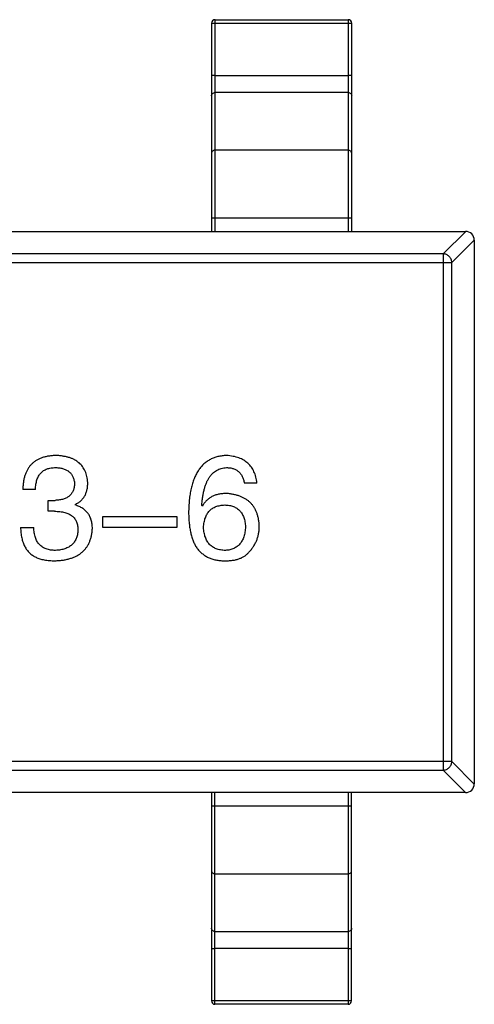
# Model space of a CAD drawing. Header units: millimetres. Extents: x 344 to 667, y 229 to 335.
# Tile 119 of 206: x 618.39 to 619.68, y 269.4 to 272.21. Entities that reach past the tile are written whole.
import ezdxf

# ---------------------------------------------------------------- set-up
doc = ezdxf.new("R2010")
doc.units = ezdxf.units.MM
doc.header["$LTSCALE"] = 0.5
doc.layers.get('0').update_dxf_attribs({"linetype": 'CONTINUOUS'})

msp = doc.modelspace()

# ---------------------------------------------------------------- linework, layer by layer
at = {"linetype": 'Continuous'}
for p, q in [((618.9444, 271.6063), (618.9445, 272.2098)), ((618.9445, 272.2098), (619.3245, 272.2097)), ((619.3245, 272.2097), (619.3244, 271.6063)), ((618.9345, 272.1998), (618.9344, 271.6063)), ((618.9445, 272.2003), (619.3245, 272.2003)), ((619.3344, 271.6063), (619.3345, 272.1997)), ((618.9445, 272.0508), (619.3245, 272.0508)), ((619.3245, 272.002), (618.9445, 272.002)), ((619.3244, 271.8379), (618.9444, 271.838)), ((618.9344, 271.6453), (619.3344, 271.6453)), ((616.7094, 271.6065), (619.6594, 271.6063)), ((619.6599, 271.6063), (619.5958, 271.5422)), ((619.6203, 271.5176), (619.6844, 271.5817)), ((619.6844, 271.5813), (619.6843, 270.0313)), ((619.5958, 271.5422), (616.7731, 271.5424)), ((619.5958, 271.5422), (619.5957, 270.0704)), ((616.7485, 271.5179), (619.6203, 271.5176)), ((619.6202, 270.0949), (619.6203, 271.5176)), ((618.4321, 270.8706), (618.3961, 270.8706)), ((619.0642, 270.8886), (619.0281, 270.8886)), ((618.4682, 270.8395), (618.4879, 270.8395)), ((618.4682, 270.8083), (618.4682, 270.8395)), ((618.4862, 270.8083), (618.4682, 270.8083)), ((618.5453, 270.828), (618.5453, 270.8264)), ((618.9085, 270.8231), (618.9068, 270.8247)), ((618.6243, 270.7936), (618.8358, 270.7936)), ((618.6243, 270.7624), (618.6243, 270.7936)), ((618.8358, 270.7936), (618.8358, 270.7624)), ((618.3895, 270.7625), (618.4272, 270.7624)), ((618.8358, 270.7624), (618.6243, 270.7624)), ((619.6202, 270.0949), (616.7484, 270.0952)), ((619.6843, 270.0308), (619.6202, 270.0949)), ((616.7729, 270.0706), (619.5957, 270.0704)), ((619.5957, 270.0704), (619.6597, 270.0063)), ((619.6593, 270.0063), (616.7093, 270.0065)), ((618.9343, 270.0063), (618.9342, 269.4129)), ((618.9442, 269.4029), (618.9443, 270.0063)), ((619.3243, 270.0063), (619.3242, 269.4029)), ((619.3342, 269.4129), (619.3343, 270.0063)), ((619.3343, 269.9673), (618.9343, 269.9674)), ((618.9443, 269.7747), (619.3243, 269.7747)), ((618.9443, 269.6107), (619.3243, 269.6106)), ((619.3242, 269.5618), (618.9442, 269.5619)), ((619.3242, 269.4124), (618.9442, 269.4124)), ((619.3242, 269.4029), (618.9442, 269.4029))]:
    msp.add_line(p, q, dxfattribs=at)
for centre, radius, start, end in [((618.9445, 272.1998), 0.01, 89.9951, 179.9951), ((619.3245, 272.1997), 0.01, 359.9951, 89.9951), ((619.6594, 271.5813), 0.025, 359.9951, 89.9951), ((619.6593, 270.0313), 0.025, 269.9951, 359.9951), ((618.9442, 269.4129), 0.01, 179.9951, 269.9951), ((619.3242, 269.4129), 0.01, 269.9951, 359.9951)]:
    msp.add_arc(centre, radius, start, end, dxfattribs=at)
for points, knots in [([(618.9345, 272.1998), (618.9345, 272.1998), (618.9346, 272.1998), (618.9347, 272.1999), (618.9349, 272.1999), (618.9354, 272.2), (618.9363, 272.2001), (618.9375, 272.2001), (618.939, 272.2002), (618.9407, 272.2003), (618.9426, 272.2003), (618.9438, 272.2003), (618.9445, 272.2003)], [0, 0, 0, 0, 0.007007, 0.022207, 0.046429, 0.079689, 0.172082, 0.296123, 0.447019, 0.619102, 0.806017, 1, 1, 1, 1]), ([(619.3245, 272.2003), (619.3251, 272.2003), (619.3264, 272.2002), (619.3283, 272.2002), (619.33, 272.2002), (619.3315, 272.2001), (619.3327, 272.2), (619.3335, 272.2), (619.334, 272.1999), (619.3343, 272.1998), (619.3344, 272.1998), (619.3345, 272.1998), (619.3345, 272.1997)], [0, 0, 0, 0, 0.193983, 0.380898, 0.552981, 0.703877, 0.827918, 0.920311, 0.953571, 0.977793, 0.992993, 1, 1, 1, 1]), ([(618.9445, 272.0508), (618.9438, 272.0508), (618.9425, 272.0508), (618.9407, 272.0508), (618.939, 272.0507), (618.9375, 272.0507), (618.9363, 272.0506), (618.9354, 272.0505), (618.9349, 272.0505), (618.9347, 272.0504), (618.9345, 272.0504), (618.9345, 272.0503), (618.9345, 272.0503)], [0, 0, 0, 0, 0.193983, 0.380898, 0.552981, 0.703877, 0.827918, 0.920311, 0.953571, 0.977793, 0.992993, 1, 1, 1, 1]), ([(619.3345, 272.0503), (619.3345, 272.0503), (619.3344, 272.0503), (619.3342, 272.0504), (619.334, 272.0504), (619.3335, 272.0505), (619.3327, 272.0506), (619.3314, 272.0506), (619.3299, 272.0507), (619.3282, 272.0508), (619.3264, 272.0508), (619.3251, 272.0508), (619.3245, 272.0508)], [0, 0, 0, 0, 0.007007, 0.022207, 0.046429, 0.079689, 0.172082, 0.296123, 0.447019, 0.619102, 0.806017, 1, 1, 1, 1]), ([(618.9345, 271.9926), (618.9345, 271.9938), (618.935, 271.9963), (618.9372, 271.9995), (618.9406, 272.0015), (618.9432, 272.002), (618.9445, 272.002)], [0, 0, 0, 0, 0.242809, 0.48985, 0.742832, 1, 1, 1, 1]), ([(619.3245, 272.002), (619.3258, 272.002), (619.3284, 272.0015), (619.3317, 271.9994), (619.3339, 271.9963), (619.3345, 271.9938), (619.3345, 271.9926)], [0, 0, 0, 0, 0.257168, 0.51015, 0.757191, 1, 1, 1, 1]), ([(618.9444, 271.838), (618.9431, 271.838), (618.9405, 271.8375), (618.9372, 271.8354), (618.935, 271.8323), (618.9344, 271.8298), (618.9344, 271.8286)], [0, 0, 0, 0, 0.257168, 0.51015, 0.757191, 1, 1, 1, 1]), ([(619.3344, 271.8285), (619.3344, 271.8298), (619.3339, 271.8323), (619.3317, 271.8354), (619.3283, 271.8374), (619.3257, 271.8379), (619.3244, 271.8379)], [0, 0, 0, 0, 0.242809, 0.48985, 0.742832, 1, 1, 1, 1]), ([(619.6203, 271.5176), (619.6202, 271.5208), (619.6187, 271.5271), (619.6132, 271.5351), (619.6052, 271.5406), (619.5989, 271.5421), (619.5958, 271.5422)], [0, 0, 0, 0, 0.248875, 0.5, 0.751125, 1, 1, 1, 1]), ([(618.4912, 270.9674), (618.4874, 270.9672), (618.4801, 270.967), (618.4694, 270.9656), (618.4595, 270.9637), (618.4503, 270.9609), (618.4418, 270.9574), (618.434, 270.9532), (618.4269, 270.9482), (618.4206, 270.9425), (618.4149, 270.936), (618.41, 270.9288), (618.4059, 270.9209), (618.4024, 270.9123), (618.3997, 270.9029), (618.3977, 270.8928), (618.3964, 270.882), (618.3962, 270.8745), (618.3961, 270.8706)], [0, 0, 0, 0, 0.073232, 0.142595, 0.207997, 0.270074, 0.329156, 0.386529, 0.441846, 0.496976, 0.551877, 0.607941, 0.665637, 0.725446, 0.788542, 0.855101, 0.925196, 1, 1, 1, 1]), ([(618.5813, 270.8903), (618.5811, 270.8933), (618.5806, 270.8991), (618.579, 270.9075), (618.5768, 270.9154), (618.574, 270.9228), (618.5705, 270.9295), (618.5665, 270.9358), (618.5618, 270.9415), (618.5564, 270.9466), (618.5504, 270.9512), (618.5438, 270.9551), (618.5365, 270.9586), (618.5286, 270.9614), (618.5202, 270.9638), (618.511, 270.9655), (618.5013, 270.9669), (618.4946, 270.9672), (618.4912, 270.9674)], [0, 0, 0, 0, 0.067521, 0.132139, 0.193339, 0.252064, 0.309083, 0.364848, 0.420021, 0.475612, 0.532002, 0.589602, 0.649896, 0.712634, 0.778603, 0.848416, 0.922155, 1, 1, 1, 1]), ([(618.9773, 270.9673), (618.9731, 270.9671), (618.9648, 270.9666), (618.9528, 270.9644), (618.9416, 270.961), (618.9312, 270.9564), (618.9215, 270.9506), (618.9127, 270.9435), (618.9047, 270.9353), (618.8976, 270.9259), (618.8912, 270.9153), (618.8856, 270.9035), (618.8808, 270.8906), (618.8769, 270.8764), (618.8737, 270.8611), (618.8714, 270.8445), (618.8697, 270.8268), (618.8693, 270.8146), (618.8691, 270.8083)], [0, 0, 0, 0, 0.058957, 0.115262, 0.16907, 0.221312, 0.273147, 0.324961, 0.377649, 0.432026, 0.488925, 0.549039, 0.612912, 0.680653, 0.753056, 0.830314, 0.912483, 1, 1, 1, 1]), ([(619.0642, 270.8886), (619.0638, 270.8916), (619.0631, 270.8975), (619.0612, 270.9059), (619.0588, 270.9138), (619.0558, 270.9212), (619.0523, 270.928), (619.0482, 270.9343), (619.0437, 270.9401), (619.0385, 270.9453), (619.0327, 270.9499), (619.0265, 270.9541), (619.0196, 270.9577), (619.0122, 270.9607), (619.0043, 270.9632), (618.9958, 270.9651), (618.9867, 270.9665), (618.9805, 270.9671), (618.9773, 270.9673)], [0, 0, 0, 0, 0.06947, 0.136096, 0.199592, 0.260665, 0.319672, 0.377156, 0.433415, 0.489984, 0.546535, 0.604276, 0.663499, 0.725182, 0.788953, 0.855683, 0.926216, 1, 1, 1, 1]), ([(618.4321, 270.8706), (618.4323, 270.8732), (618.4325, 270.878), (618.4334, 270.8851), (618.4345, 270.8917), (618.4362, 270.8978), (618.4383, 270.9034), (618.4409, 270.9086), (618.4438, 270.9133), (618.4472, 270.9174), (618.451, 270.9211), (618.4553, 270.9243), (618.46, 270.927), (618.4651, 270.9292), (618.4706, 270.9309), (618.4765, 270.9321), (618.4829, 270.9328), (618.4873, 270.9329), (618.4895, 270.9329)], [0, 0, 0, 0, 0.078134, 0.15164, 0.221358, 0.286689, 0.348614, 0.407697, 0.464247, 0.520153, 0.574432, 0.629291, 0.684538, 0.742032, 0.801329, 0.863637, 0.930123, 1, 1, 1, 1]), ([(618.4895, 270.9329), (618.4916, 270.9328), (618.4956, 270.9327), (618.5014, 270.9319), (618.5068, 270.9309), (618.5119, 270.9296), (618.5166, 270.9279), (618.521, 270.9258), (618.5249, 270.9234), (618.5285, 270.9207), (618.5317, 270.9177), (618.5345, 270.9142), (618.537, 270.9106), (618.5391, 270.9065), (618.5408, 270.9021), (618.5421, 270.8974), (618.5431, 270.8923), (618.5434, 270.8888), (618.5436, 270.887)], [0, 0, 0, 0, 0.078051, 0.151197, 0.220412, 0.286742, 0.34933, 0.409464, 0.467368, 0.52298, 0.578639, 0.633998, 0.690142, 0.746855, 0.805868, 0.867776, 0.932345, 1, 1, 1, 1]), ([(618.9068, 270.8247), (618.9071, 270.8289), (618.9077, 270.8372), (618.9093, 270.8491), (618.9112, 270.8603), (618.9135, 270.8706), (618.9164, 270.8802), (618.9196, 270.889), (618.9233, 270.897), (618.9275, 270.9042), (618.9322, 270.9105), (618.9373, 270.9162), (618.9428, 270.9211), (618.9489, 270.925), (618.9553, 270.9283), (618.9623, 270.9306), (618.9696, 270.9323), (618.9747, 270.9327), (618.9773, 270.9329)], [0, 0, 0, 0, 0.089218, 0.173709, 0.252753, 0.326963, 0.397099, 0.462534, 0.524018, 0.582178, 0.637235, 0.689955, 0.741228, 0.791618, 0.841661, 0.892925, 0.945259, 1, 1, 1, 1]), ([(618.9773, 270.9329), (618.9807, 270.9328), (618.9872, 270.9326), (618.9964, 270.9304), (619.0045, 270.9269), (619.0116, 270.922), (619.0175, 270.9156), (619.0222, 270.9079), (619.0259, 270.8988), (619.0274, 270.8921), (619.0281, 270.8886)], [0, 0, 0, 0, 0.136586, 0.261496, 0.378089, 0.490612, 0.605522, 0.725767, 0.8561, 1, 1, 1, 1]), ([(618.5436, 270.887), (618.5435, 270.8852), (618.5433, 270.8815), (618.5425, 270.8763), (618.5413, 270.8714), (618.5396, 270.8669), (618.5376, 270.8627), (618.5351, 270.8588), (618.5322, 270.8553), (618.5289, 270.8521), (618.5252, 270.8493), (618.5211, 270.8469), (618.5166, 270.8447), (618.5116, 270.843), (618.5062, 270.8416), (618.5005, 270.8405), (618.4943, 270.8398), (618.4901, 270.8396), (618.4879, 270.8395)], [0, 0, 0, 0, 0.067741, 0.131599, 0.192143, 0.249977, 0.306453, 0.361639, 0.416449, 0.471489, 0.527582, 0.584873, 0.644974, 0.70814, 0.77492, 0.845909, 0.920585, 1, 1, 1, 1]), ([(618.5453, 270.828), (618.5481, 270.8294), (618.5537, 270.8323), (618.5612, 270.8378), (618.5674, 270.8443), (618.5726, 270.8517), (618.5765, 270.8601), (618.5794, 270.8693), (618.5811, 270.8795), (618.5812, 270.8866), (618.5813, 270.8903)], [0, 0, 0, 0, 0.125227, 0.244792, 0.361427, 0.478215, 0.59667, 0.722058, 0.856314, 1, 1, 1, 1]), ([(618.9773, 270.8591), (618.9734, 270.859), (618.9657, 270.8588), (618.9547, 270.8571), (618.9447, 270.8543), (618.9355, 270.8504), (618.9272, 270.8453), (618.9199, 270.839), (618.9136, 270.8316), (618.9102, 270.8259), (618.9085, 270.8231)], [0, 0, 0, 0, 0.144617, 0.279572, 0.40596, 0.526097, 0.64389, 0.760003, 0.877724, 1, 1, 1, 1]), ([(619.0708, 270.7657), (619.0706, 270.7692), (619.0702, 270.7761), (619.0687, 270.786), (619.0666, 270.7953), (619.0639, 270.804), (619.0604, 270.8121), (619.0562, 270.8195), (619.0514, 270.8264), (619.0458, 270.8326), (619.0396, 270.8381), (619.0328, 270.8431), (619.0251, 270.8473), (619.0169, 270.851), (619.008, 270.854), (618.9984, 270.8563), (618.9881, 270.8581), (618.981, 270.8588), (618.9773, 270.8591)], [0, 0, 0, 0, 0.071527, 0.139094, 0.20346, 0.264939, 0.323904, 0.381383, 0.437591, 0.493343, 0.549401, 0.606085, 0.664838, 0.725424, 0.788712, 0.855452, 0.925772, 1, 1, 1, 1]), ([(618.4862, 270.8083), (618.489, 270.8083), (618.4942, 270.8083), (618.5018, 270.8076), (618.5089, 270.8066), (618.5155, 270.805), (618.5216, 270.8032), (618.5272, 270.8009), (618.5322, 270.7981), (618.5367, 270.7949), (618.5406, 270.7913), (618.5441, 270.7873), (618.547, 270.7828), (618.5494, 270.7779), (618.5512, 270.7726), (618.5525, 270.7668), (618.5533, 270.7607), (618.5534, 270.7564), (618.5534, 270.7542)], [0, 0, 0, 0, 0.082495, 0.159728, 0.232496, 0.300725, 0.365163, 0.425859, 0.483728, 0.538892, 0.592921, 0.646195, 0.699968, 0.754746, 0.811387, 0.870806, 0.933482, 1, 1, 1, 1]), ([(618.5944, 270.7592), (618.5944, 270.7613), (618.5944, 270.7655), (618.5937, 270.7716), (618.5929, 270.7774), (618.5914, 270.783), (618.5897, 270.7882), (618.5876, 270.7932), (618.5851, 270.7979), (618.5822, 270.8023), (618.579, 270.8063), (618.5753, 270.8101), (618.5712, 270.8135), (618.5668, 270.8168), (618.5619, 270.8196), (618.5568, 270.8222), (618.5511, 270.8245), (618.5472, 270.8257), (618.5453, 270.8264)], [0, 0, 0, 0, 0.071215, 0.138707, 0.20396, 0.266995, 0.327734, 0.387609, 0.445602, 0.503345, 0.561136, 0.618597, 0.677672, 0.738255, 0.799989, 0.863961, 0.930555, 1, 1, 1, 1]), ([(618.8691, 270.8083), (618.8692, 270.803), (618.8692, 270.7927), (618.8703, 270.7776), (618.8719, 270.7635), (618.8743, 270.7504), (618.8772, 270.7381), (618.8808, 270.7267), (618.8852, 270.7162), (618.8887, 270.7098), (618.8904, 270.7067)], [0, 0, 0, 0, 0.151498, 0.29521, 0.430242, 0.557137, 0.677306, 0.790845, 0.898111, 1, 1, 1, 1]), ([(618.9117, 270.7624), (618.9119, 270.7649), (618.9122, 270.7698), (618.9133, 270.7769), (618.9148, 270.7836), (618.9167, 270.7897), (618.919, 270.7954), (618.9217, 270.8006), (618.9248, 270.8054), (618.9285, 270.8096), (618.9325, 270.8134), (618.937, 270.8166), (618.9418, 270.8196), (618.9471, 270.8218), (618.9528, 270.8237), (618.959, 270.8251), (618.9655, 270.826), (618.9701, 270.8262), (618.9724, 270.8263)], [0, 0, 0, 0, 0.076072, 0.148369, 0.216753, 0.281358, 0.342792, 0.401604, 0.458929, 0.514444, 0.569818, 0.625343, 0.681554, 0.739608, 0.800134, 0.863477, 0.929547, 1, 1, 1, 1]), ([(618.9724, 270.8263), (618.9746, 270.8262), (618.979, 270.826), (618.9854, 270.8251), (618.9914, 270.8238), (618.997, 270.822), (619.0021, 270.8196), (619.0069, 270.8169), (619.0112, 270.8137), (619.0151, 270.81), (619.0186, 270.8058), (619.0217, 270.8012), (619.0243, 270.7961), (619.0266, 270.7906), (619.0284, 270.7846), (619.0299, 270.7782), (619.0309, 270.7713), (619.0312, 270.7665), (619.0314, 270.764)], [0, 0, 0, 0, 0.069884, 0.136529, 0.199638, 0.259844, 0.317774, 0.374356, 0.430026, 0.485148, 0.5409, 0.597889, 0.657472, 0.718614, 0.783613, 0.85129, 0.923712, 1, 1, 1, 1]), ([(618.3895, 270.7625), (618.3896, 270.7598), (618.3898, 270.7545), (618.3905, 270.7469), (618.3915, 270.7396), (618.3928, 270.7326), (618.3945, 270.726), (618.3964, 270.7198), (618.3987, 270.7139), (618.4013, 270.7084), (618.4042, 270.7032), (618.4075, 270.6984), (618.4111, 270.6939), (618.4149, 270.6898), (618.4192, 270.6861), (618.4237, 270.6828), (618.4286, 270.6797), (618.432, 270.678), (618.4338, 270.6772)], [0, 0, 0, 0, 0.078937, 0.154495, 0.226898, 0.296844, 0.363348, 0.427781, 0.48946, 0.549586, 0.607902, 0.664733, 0.720805, 0.776157, 0.831175, 0.886736, 0.943094, 1, 1, 1, 1]), ([(618.4895, 270.6969), (618.4871, 270.6969), (618.4823, 270.697), (618.4754, 270.6978), (618.4689, 270.6991), (618.4629, 270.7009), (618.4574, 270.7031), (618.4523, 270.706), (618.4477, 270.7094), (618.4435, 270.7132), (618.4399, 270.7176), (618.4366, 270.7225), (618.4339, 270.7279), (618.4316, 270.7338), (618.4298, 270.7403), (618.4285, 270.7472), (618.4275, 270.7547), (618.4273, 270.7598), (618.4272, 270.7624)], [0, 0, 0, 0, 0.071272, 0.13882, 0.201858, 0.262757, 0.320043, 0.376709, 0.431462, 0.486034, 0.541209, 0.597703, 0.65589, 0.717768, 0.782056, 0.850407, 0.92277, 1, 1, 1, 1]), ([(618.4879, 270.6674), (618.492, 270.6676), (618.5, 270.6679), (618.5116, 270.6693), (618.5224, 270.6714), (618.5325, 270.6742), (618.5419, 270.6775), (618.5505, 270.6816), (618.5583, 270.6863), (618.5654, 270.6918), (618.5717, 270.6979), (618.5773, 270.7047), (618.5821, 270.7121), (618.5861, 270.7203), (618.5894, 270.729), (618.5919, 270.7385), (618.5937, 270.7486), (618.5942, 270.7556), (618.5944, 270.7592)], [0, 0, 0, 0, 0.078078, 0.151942, 0.221594, 0.28726, 0.350176, 0.409768, 0.467648, 0.523784, 0.578904, 0.634014, 0.689819, 0.746826, 0.805875, 0.867063, 0.931764, 1, 1, 1, 1]), ([(618.5534, 270.7542), (618.5533, 270.752), (618.553, 270.7478), (618.5518, 270.7416), (618.5504, 270.7358), (618.5483, 270.7304), (618.5459, 270.7254), (618.5431, 270.7207), (618.5396, 270.7166), (618.5359, 270.7127), (618.5316, 270.7093), (618.5269, 270.7064), (618.5218, 270.7037), (618.5162, 270.7015), (618.5101, 270.6998), (618.5037, 270.6984), (618.4967, 270.6974), (618.492, 270.697), (618.4895, 270.6969)], [0, 0, 0, 0, 0.068514, 0.133941, 0.195994, 0.255362, 0.312994, 0.369441, 0.424687, 0.480522, 0.537148, 0.594801, 0.654411, 0.716817, 0.781981, 0.850498, 0.923306, 1, 1, 1, 1]), ([(618.974, 270.6968), (618.9716, 270.6969), (618.967, 270.6971), (618.9602, 270.6981), (618.9539, 270.6995), (618.948, 270.7015), (618.9426, 270.7038), (618.9376, 270.7068), (618.933, 270.7101), (618.9289, 270.714), (618.9251, 270.7183), (618.922, 270.7233), (618.919, 270.7286), (618.9167, 270.7344), (618.9148, 270.7407), (618.9133, 270.7475), (618.9122, 270.7548), (618.9119, 270.7598), (618.9117, 270.7624)], [0, 0, 0, 0, 0.070403, 0.137196, 0.200053, 0.260887, 0.31876, 0.37535, 0.430743, 0.485927, 0.541678, 0.598832, 0.657726, 0.719441, 0.783504, 0.851852, 0.923533, 1, 1, 1, 1]), ([(619.0314, 270.764), (619.0312, 270.7614), (619.0309, 270.7564), (619.0299, 270.7491), (619.0285, 270.7423), (619.0267, 270.7359), (619.0246, 270.73), (619.0219, 270.7247), (619.019, 270.7197), (619.0155, 270.7152), (619.0117, 270.7112), (619.0075, 270.7077), (619.0029, 270.7047), (618.9979, 270.7021), (618.9925, 270.7), (618.9867, 270.6985), (618.9805, 270.6974), (618.9762, 270.697), (618.974, 270.6968)], [0, 0, 0, 0, 0.078863, 0.153308, 0.223539, 0.289857, 0.35341, 0.413572, 0.471721, 0.528235, 0.584279, 0.638781, 0.69466, 0.751251, 0.809198, 0.869697, 0.933318, 1, 1, 1, 1]), ([(619.0412, 270.6919), (619.0436, 270.6945), (619.0482, 270.6997), (619.0543, 270.708), (619.0593, 270.7168), (619.0636, 270.7258), (619.0668, 270.7353), (619.0691, 270.7451), (619.0705, 270.7553), (619.0707, 270.7622), (619.0708, 270.7657)], [0, 0, 0, 0, 0.129393, 0.255335, 0.378531, 0.500878, 0.622934, 0.746191, 0.87096, 1, 1, 1, 1]), ([(618.8904, 270.7067), (618.8927, 270.7037), (618.897, 270.6977), (618.9049, 270.69), (618.9134, 270.6833), (618.9227, 270.6778), (618.9328, 270.6734), (618.9437, 270.6702), (618.9553, 270.668), (618.9633, 270.6676), (618.9675, 270.6673)], [0, 0, 0, 0, 0.125033, 0.246266, 0.36603, 0.485265, 0.606781, 0.732144, 0.862551, 1, 1, 1, 1]), ([(618.4338, 270.6772), (618.4355, 270.6764), (618.439, 270.6748), (618.4446, 270.6728), (618.4507, 270.6711), (618.4573, 270.6698), (618.4643, 270.6687), (618.4717, 270.6679), (618.4796, 270.6675), (618.4851, 270.6674), (618.4879, 270.6674)], [0, 0, 0, 0, 0.101955, 0.208983, 0.322698, 0.44339, 0.570851, 0.70629, 0.84885, 1, 1, 1, 1]), ([(618.9675, 270.6673), (618.9717, 270.6672), (618.9798, 270.6671), (618.9915, 270.6681), (619.0022, 270.6697), (619.012, 270.6724), (619.0208, 270.6759), (619.0286, 270.6803), (619.0356, 270.6855), (619.0394, 270.6898), (619.0412, 270.6919)], [0, 0, 0, 0, 0.156782, 0.301945, 0.436395, 0.561474, 0.678489, 0.78853, 0.894967, 1, 1, 1, 1]), ([(619.5957, 270.0704), (619.5988, 270.0705), (619.6051, 270.072), (619.6131, 270.0775), (619.6186, 270.0855), (619.6201, 270.0918), (619.6202, 270.0949)], [0, 0, 0, 0, 0.248875, 0.5, 0.751125, 1, 1, 1, 1]), ([(618.9343, 269.7841), (618.9343, 269.7829), (618.9348, 269.7804), (618.9371, 269.7773), (618.9404, 269.7752), (618.943, 269.7747), (618.9443, 269.7747)], [0, 0, 0, 0, 0.242809, 0.48985, 0.742832, 1, 1, 1, 1]), ([(619.3243, 269.7747), (619.3256, 269.7747), (619.3282, 269.7752), (619.3315, 269.7773), (619.3337, 269.7804), (619.3343, 269.7829), (619.3343, 269.7841)], [0, 0, 0, 0, 0.257168, 0.51015, 0.757191, 1, 1, 1, 1]), ([(618.9443, 269.6107), (618.943, 269.6107), (618.9404, 269.6112), (618.937, 269.6132), (618.9348, 269.6163), (618.9343, 269.6189), (618.9343, 269.6201)], [0, 0, 0, 0, 0.257168, 0.51015, 0.757191, 1, 1, 1, 1]), ([(619.3343, 269.62), (619.3343, 269.6188), (619.3337, 269.6163), (619.3315, 269.6132), (619.3282, 269.6111), (619.3256, 269.6106), (619.3243, 269.6106)], [0, 0, 0, 0, 0.242809, 0.48985, 0.742832, 1, 1, 1, 1]), ([(618.9342, 269.5624), (618.9342, 269.5624), (618.9343, 269.5623), (618.9345, 269.5623), (618.9347, 269.5622), (618.9352, 269.5622), (618.936, 269.5621), (618.9373, 269.562), (618.9388, 269.562), (618.9405, 269.5619), (618.9423, 269.5619), (618.9436, 269.5619), (618.9442, 269.5619)], [0, 0, 0, 0, 0.007007, 0.022207, 0.046429, 0.079689, 0.172082, 0.296123, 0.447019, 0.619102, 0.806017, 1, 1, 1, 1]), ([(619.3242, 269.5618), (619.3249, 269.5618), (619.3262, 269.5618), (619.328, 269.5619), (619.3297, 269.5619), (619.3312, 269.562), (619.3325, 269.5621), (619.3333, 269.5621), (619.3338, 269.5622), (619.334, 269.5623), (619.3342, 269.5623), (619.3342, 269.5623), (619.3342, 269.5624)], [0, 0, 0, 0, 0.193983, 0.380898, 0.552981, 0.703877, 0.827918, 0.920311, 0.953571, 0.977793, 0.992993, 1, 1, 1, 1]), ([(618.9442, 269.4124), (618.9436, 269.4124), (618.9423, 269.4124), (618.9405, 269.4124), (618.9388, 269.4125), (618.9373, 269.4126), (618.936, 269.4126), (618.9352, 269.4127), (618.9347, 269.4128), (618.9345, 269.4128), (618.9343, 269.4129), (618.9342, 269.4129), (618.9342, 269.4129)], [0, 0, 0, 0, 0.193983, 0.380898, 0.552981, 0.703877, 0.827918, 0.920311, 0.953571, 0.977793, 0.992993, 1, 1, 1, 1]), ([(619.3342, 269.4129), (619.3342, 269.4129), (619.3342, 269.4128), (619.334, 269.4128), (619.3338, 269.4127), (619.3333, 269.4127), (619.3324, 269.4126), (619.3312, 269.4125), (619.3297, 269.4125), (619.328, 269.4124), (619.3262, 269.4124), (619.3249, 269.4124), (619.3242, 269.4124)], [0, 0, 0, 0, 0.007007, 0.022207, 0.046429, 0.079689, 0.172082, 0.296123, 0.447019, 0.619102, 0.806017, 1, 1, 1, 1])]:
    msp.add_open_spline(points, degree=3, knots=knots, dxfattribs=at)

doc.saveas('drawing.dxf')
